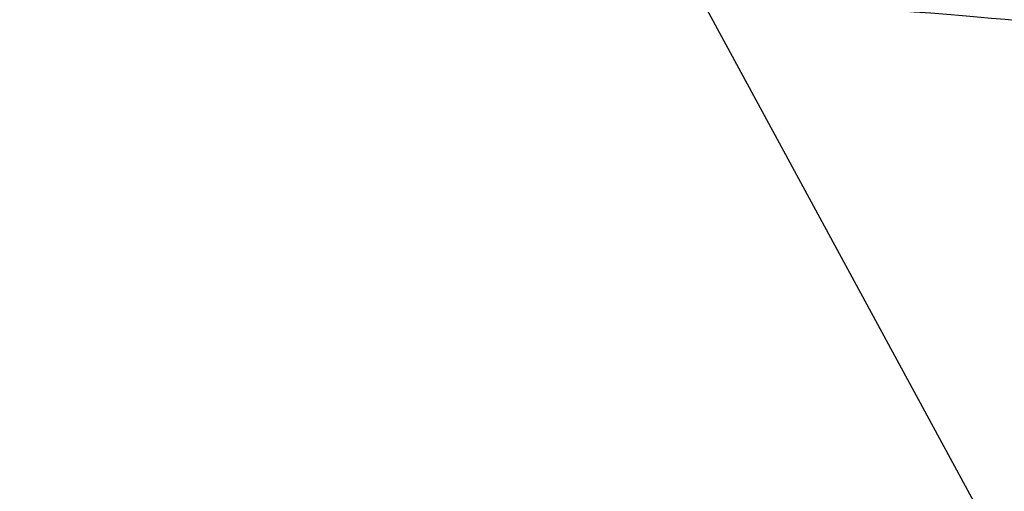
# Model space of a CAD drawing. Header units: inches. Extents: x 0.6 to 33.8, y 0 to 21.7.
# Tile 77 of 204: x 12.978 to 13.208, y 15.803 to 15.913. Entities that reach past the tile are written whole.
import ezdxf

# ---------------------------------------------------------------- set-up
doc = ezdxf.new("R2010")
doc.units = ezdxf.units.IN
doc.header["$MEASUREMENT"] = 0
doc.layers.add('FORMAT', color=7, linetype='Continuous')
doc.styles.add('SLDTEXTSTYLE3', font='TXT', dxfattribs={"width": 0.75})
doc.dimstyles.new('SLDDIMSTYLE0', dxfattribs={"dimtxt": 0.125, "dimasz": 0.13, "dimexe": 0, "dimexo": 0.0625, "dimgap": 0.03125, "dimtad": 0, "dimtih": 1, "dimtoh": 1, "dimdec": 1, "dimlfac": 4, "dimrnd": 1e-09, "dimzin": 12, "dimdsep": 46, "dimtxsty": 'SLDTEXTSTYLE3', "dimsah": 1, "dimcen": 0.09, "dimadec": 0, "dimazin": 3, "dimtfac": 1, "dimtdec": 1, "dimtofl": 0, "dimtmove": 0, "dimatfit": 3, "dimfxl": 0, "dimfrac": 2, "dimtolj": 1, "dimtzin": 12, "dimarcsym": 0})

# ---------------------------------------------------------------- blocks, each defined once
blk = doc.blocks.new('_D_1')
at = {"layer": 'FORMAT'}
for p, q in [((6.14175, 17.34011), (2.54818, 17.34011)), ((2.67318, 17.34011), (2.67318, 11.07473)), ((2.48846, 11.04934), (2.45037, 11.04934)), ((2.45037, 11.04934), (2.45037, 10.85091)), ((2.8579, 11.04934), (2.89599, 11.04934)), ((2.89599, 11.04934), (2.89599, 10.85091)), ((2.45037, 10.85091), (2.48846, 10.85091)), ((2.89599, 10.85091), (2.8579, 10.85091)), ((2.67318, 4.39851), (2.67318, 10.66388)), ((13.15451, 4.39851), (2.54818, 4.39851))]:
    blk.add_line(p, q, dxfattribs=at)
for points in [[(2.67318, 17.34011), (2.65318, 17.21011), (2.69318, 17.21011)], [(2.67318, 4.39851), (2.69318, 4.52851), (2.65318, 4.52851)]]:
    blk.add_solid(points, dxfattribs=at)
at = {"layer": 'FORMAT', "char_height": 0.125, "attachment_point": 1, "style": 'SLDTEXTSTYLE3'}
for s, insert in [('1315', (2.48846, 11.01204)), ('51.8', (2.51155, 10.82502))]:
    blk.add_mtext(s, dxfattribs=dict(at, insert=insert))

msp = doc.modelspace()

# ---------------------------------------------------------------- linework, layer by layer
at = {"color": 7, "linetype": 'Continuous'}
msp.add_line((13.23902, 15.7309), (13.06627, 16.04953), dxfattribs=at)
msp.add_ellipse((13.12011, 15.91373), major_axis=(0.11638, -0.00493), ratio=0.044973, start_param=0.07926, end_param=1.422842, dxfattribs=at)

# ---------------------------------------------------------------- dimensions: what is measured, and where the dimension line sits
at = {"layer": 'FORMAT'}
dim = msp.add_linear_dim(base=(2.67318, 17.34011), p1=(13.20451, 4.39851), p2=(6.19175, 17.34011), angle=90, dimstyle='SLDDIMSTYLE0', dxfattribs=at)
dim.commit()
dim.dimension.update_dxf_attribs({"geometry": '_D_1', "text_midpoint": (2.67318, 10.86931), "dimtype": 160})

doc.saveas('drawing.dxf')
